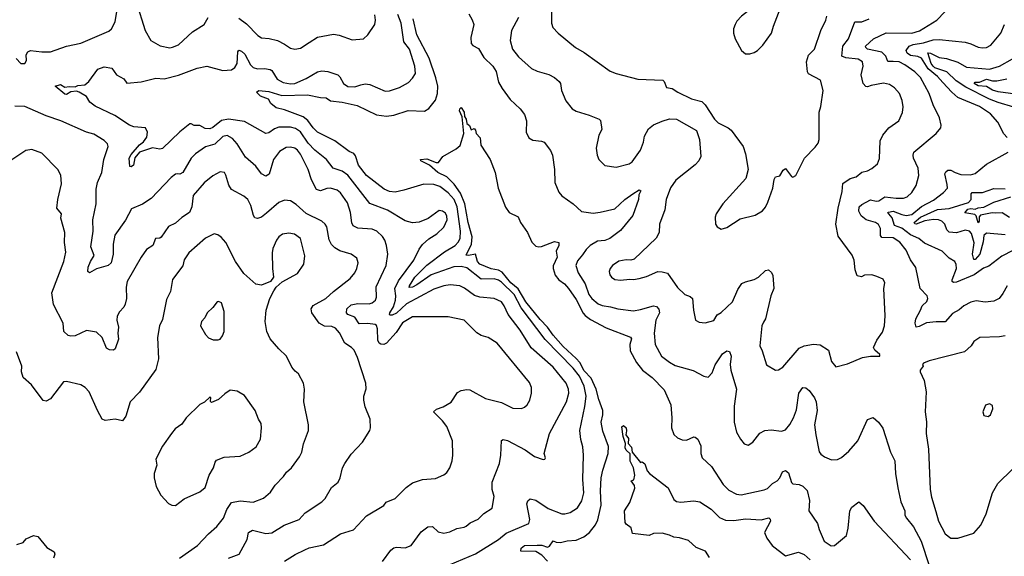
# Model space of a CAD drawing. Extents: x 1245515 to 1420776, y 606314 to 671314.
# Tile 110 of 256: x 1294880 to 1301738, y 651829 to 655570. Entities that reach past the tile are written whole.
import ezdxf

# ---------------------------------------------------------------- set-up
doc = ezdxf.new("R2010")
doc.units = 0

msp = doc.modelspace()

# ---------------------------------------------------------------- linework, layer by layer
at = {"layer": '0CON10XD'}
for points in [[(1294855, 655300), (1294887.5, 655265), (1294915, 655264), (1294926, 655285), (1294923.8, 655325), (1294936.2, 655345), (1294954.3, 655355.7), (1295035, 655345.6), (1295095, 655346.5), (1295205, 655385.5), (1295305, 655405.6), (1295499.5, 655490.5), (1295520, 655505), (1295545.6, 655554.4), (1295575, 655742.5)], [(1295690.8, 655695), (1295754, 655494), (1295794.2, 655425), (1295857.4, 655387.4), (1295925, 655374.4), (1295945, 655376.9), (1295986, 655395), (1296084.2, 655485), (1296165, 655536.2), (1296192.3, 655585)], [(1299965, 655332.5), (1299995, 655340), (1300020, 655355), (1300055, 655391.2), (1300117.1, 655475), (1300130, 655525), (1300175.8, 655645), (1300166, 655716), (1300155, 655726.7), (1300085, 655716.7), (1300025, 655673.3), (1299991.7, 655658.3), (1299907, 655593), (1299875, 655560), (1299863, 655537), (1299852.5, 655505), (1299852.5, 655475), (1299862.5, 655435), (1299907.5, 655355), (1299935, 655332.5), (1299965, 655332.5)], [(1297407.6, 651792.4), (1297465, 651871.2), (1297485, 651888), (1297505, 651892.5), (1297565, 651888.1), (1297605.4, 651904.6), (1297675, 651998.6), (1297723.3, 652035), (1297755, 652036.2), (1297795, 651998.8), (1297835, 651990), (1297875, 652000.6), (1297925, 652023.8), (1297975, 652031.1), (1297990.5, 652039.5), (1298018, 652062), (1298072.9, 652087.1), (1298111.7, 652128.3), (1298171.2, 652165), (1298184.3, 652245), (1298171.4, 652295), (1298170.8, 652345), (1298221.4, 652475), (1298231.4, 652535), (1298235, 652635.8), (1298247.6, 652642.4), (1298277.1, 652637.1), (1298400.9, 652570.9), (1298465, 652524.2), (1298525, 652503.3), (1298537.5, 652505), (1298542.5, 652515), (1298533.3, 652545), (1298569.2, 652685), (1298687.3, 652905), (1298705.4, 652965), (1298702.3, 652995), (1298685.2, 653035.2), (1298595, 653146.2), (1298442.9, 653282.9), (1298365, 653405.5), (1298282.1, 653515), (1298254.4, 653575), (1298235, 653601.9), (1298185, 653626.7), (1298085, 653636.2), (1298048, 653648), (1297978.7, 653698.7), (1297945, 653714.5), (1297878, 653722), (1297835, 653714.5), (1297765, 653690.9), (1297575, 653589.4), (1297505, 653523.9), (1297475, 653510.4), (1297460.7, 653510.7), (1297456, 653515), (1297458.9, 653525), (1297482.8, 653567.2), (1297496.7, 653615), (1297499.2, 653645), (1297491.6, 653695), (1297518, 653748), (1297625, 653893.3), (1297661.2, 653968.8), (1297685, 654002.9), (1297728.6, 654041.4), (1297785, 654077.5), (1297835, 654122.5), (1297857.7, 654175), (1297855, 654200), (1297845, 654220), (1297825, 654235.8), (1297801.7, 654238.3), (1297725, 654184), (1297663, 654157), (1297615, 654154.4), (1297565, 654167.8), (1297441.7, 654241.7), (1297318.7, 654288.7), (1297165, 654485.4), (1297125, 654513.2), (1297062.5, 654535), (1297015.6, 654595), (1296935, 654660.4), (1296888.8, 654708.8), (1296835, 654787.1), (1296800.6, 654810.6), (1296765, 654819.1), (1296685, 654819.2), (1296655, 654809.6), (1296615, 654780.6), (1296595, 654776.7), (1296445, 654860.4), (1296335, 654876.9), (1296285, 654866.5), (1296225, 654817.2), (1296205, 654808.6), (1296171.5, 654811.5), (1296135, 654832), (1296095, 654832), (1296075, 654843.8), (1296065, 654842.5), (1295995, 654788.1), (1295875, 654671.2), (1295855, 654666.7), (1295805, 654675.6), (1295714.7, 654645.3), (1295682.8, 654607.2), (1295671.8, 654555), (1295655, 654544.4), (1295646.4, 654546.4), (1295641.6, 654605), (1295655, 654629.2), (1295713.2, 654696.8), (1295742.2, 654717.8), (1295765, 654750), (1295770, 654785), (1295755.4, 654815.4), (1295675, 654822.5), (1295644.4, 654835), (1295542.7, 654902.7), (1295405, 654965.8), (1295368.6, 654995), (1295345, 655033.8), (1295293.3, 655065), (1295275, 655070.6), (1295235, 655066.4), (1295205, 655048.9), (1295195, 655051.1), (1295126.2, 655105), (1295165, 655118.8), (1295195, 655098.1), (1295225, 655104.6), (1295265, 655101.8), (1295285, 655111.8), (1295333.8, 655115), (1295361.3, 655138.7), (1295424, 655225), (1295468.3, 655241.7), (1295520.5, 655230.5), (1295553.3, 655185), (1295605, 655156.2), (1295626.9, 655126.9), (1295725, 655135.6), (1295828.9, 655161.1), (1295885, 655158), (1295985, 655182.7), (1296115, 655231.1), (1296183.8, 655246.2), (1296295, 655216.3), (1296355, 655220), (1296378.2, 655235), (1296393.3, 655265), (1296398.1, 655345), (1296405, 655358), (1296425, 655350), (1296448.5, 655328.5), (1296488.2, 655255), (1296505, 655237.3), (1296535, 655227.5), (1296585, 655230), (1296625, 655222.5), (1296635.4, 655215), (1296673.8, 655155), (1296715, 655131.8), (1296765, 655122.6), (1296795, 655124.7), (1296875, 655159.2), (1296955, 655206.5), (1296985, 655212.7), (1297025, 655207.3), (1297095.3, 655185.3), (1297110.2, 655170.2), (1297135, 655124.3), (1297165, 655103.5), (1297215, 655100.4), (1297256, 655115), (1297285, 655122.2), (1297318.5, 655118.5), (1297425, 655071.9), (1297455, 655074.3), (1297525, 655096.7), (1297587.6, 655132.4), (1297615, 655162.5), (1297635.5, 655195), (1297633.1, 655245), (1297595.3, 655365), (1297555.4, 655415), (1297536.8, 655545), (1297514.1, 655605)], [(1296405, 655580), (1296459.8, 655539.8), (1296538.3, 655458.3), (1296562.8, 655442.8), (1296618.3, 655438.3), (1296675, 655423.3), (1296725, 655399.2), (1296765, 655370.8), (1296795, 655364), (1296835, 655371.2), (1296895, 655409.4), (1296955, 655447.3), (1297065, 655467.8), (1297105, 655461.4), (1297195, 655428.8), (1297273.9, 655436.1), (1297305, 655463.8), (1297354.4, 655535), (1297358.2, 655565), (1297353.1, 655603.1)], [(1298009.2, 655609.3), (1298032, 655568), (1298042.5, 655535), (1298021.5, 655445), (1298023.3, 655403.3), (1298035, 655389.2), (1298075, 655368), (1298113.1, 655305), (1298176.4, 655246.4), (1298197.6, 655207.6), (1298215.5, 655135), (1298239.8, 655089.8), (1298295, 655012), (1298365, 654948), (1298395, 654908), (1298410.5, 654865), (1298407.1, 654785), (1298425, 654746.2), (1298455, 654730.6), (1298513.5, 654723.5), (1298533.8, 654715), (1298577.4, 654657.4), (1298590.6, 654625), (1298605.7, 654525.7), (1298607.5, 654435), (1298635, 654366.7), (1298655, 654341.2), (1298735, 654286), (1298793.5, 654233.5), (1298875, 654221.1), (1298922.4, 654227.6), (1299025, 654251.5), (1299095, 654315.7), (1299150, 654355), (1299195, 654382.5), (1299207, 654377), (1299192.3, 654347.7), (1299188.9, 654315), (1299149.6, 654205), (1299065, 654100), (1298989.2, 654045), (1298955, 654029.3), (1298905, 654024.7), (1298852.5, 653995), (1298825, 653968.5), (1298800.6, 653929.4), (1298765, 653889.4), (1298752.5, 653855), (1298770, 653805), (1298819.3, 653729.3), (1298844.1, 653654.1), (1298865, 653626.4), (1298908.6, 653588.6), (1298936.6, 653576.6), (1298995, 653568.5), (1299045, 653553.8), (1299155, 653540), (1299205, 653549.1), (1299295, 653575.6), (1299315, 653569.2), (1299332.6, 653552.6), (1299336.4, 653525), (1299311.5, 653475), (1299299.5, 653385), (1299306.7, 653305), (1299349.4, 653225), (1299405, 653182.1), (1299445, 653159.6), (1299570, 653125), (1299645, 653084.2), (1299675, 653078), (1299703.1, 653106.9), (1299725, 653162.9), (1299775, 653240.8), (1299805, 653261.2), (1299825, 653257.5), (1299835.8, 653225), (1299829.5, 653165), (1299833.6, 653126.4), (1299871.8, 652995), (1299855.4, 652875), (1299855.8, 652765), (1299872, 652695), (1299901.2, 652645), (1299925, 652614), (1299955, 652602.5), (1299986.2, 652625), (1300035, 652687.5), (1300070, 652705), (1300115, 652711.2), (1300185, 652700.8), (1300215, 652711.4), (1300245, 652746.9), (1300269.4, 652795), (1300290, 652850), (1300306.2, 652965), (1300335, 653006.7), (1300355, 653003.3), (1300378.8, 652985), (1300415, 652933.8), (1300427.8, 652905), (1300433.6, 652845), (1300415.6, 652745), (1300424.5, 652675), (1300448.3, 652558.3), (1300460, 652540), (1300485, 652522.5), (1300535, 652502), (1300575, 652504), (1300605, 652518), (1300655, 652562), (1300717.2, 652632.8), (1300785, 652782.5), (1300825, 652797.5), (1300861.2, 652765), (1300891.7, 652721.7), (1300944.5, 652554.5), (1300975.7, 652495), (1300979.4, 652405), (1300995.5, 652305.5), (1301018.3, 652208.3), (1301044.4, 652145), (1301045.7, 652115), (1301055.6, 652095), (1301106.5, 652035), (1301158.8, 651935), (1301215.4, 651765)], [(1298583.8, 655655), (1298583.3, 655545), (1298593.8, 655515), (1298631.2, 655475), (1298750, 655375), (1298810.4, 655340.4), (1298991.5, 655211.5), (1299035, 655194.3), (1299185, 655154.3), (1299358.8, 655148.8), (1299369.7, 655139.7), (1299385, 655097.5), (1299425, 655090), (1299463.5, 655063.5), (1299558.9, 655018.9), (1299630.2, 655000.2), (1299654.3, 654975), (1299718.6, 654875), (1299745, 654851.4), (1299813.8, 654815), (1299835, 654798.8), (1299918, 654685), (1299936.2, 654635), (1299953.8, 654525), (1299937.3, 654462.7), (1299776.7, 654285), (1299730, 654215), (1299723.6, 654193.6), (1299726.7, 654145), (1299737.5, 654125), (1299765, 654110), (1299805, 654120), (1299898, 654182), (1300002.3, 654207.7), (1300052.7, 654237.3), (1300075, 654263.3), (1300091.7, 654298.3), (1300125.7, 654394.3), (1300134.2, 654455), (1300145, 654473.3), (1300175, 654480), (1300198.6, 654521.4), (1300215, 654533.3), (1300255, 654477.5), (1300265, 654472.5), (1300285, 654483.3), (1300345.9, 654604.1), (1300419.5, 654680.5), (1300440.3, 654709.7), (1300449.4, 654735), (1300449.2, 654925), (1300460.8, 654965), (1300476, 655075), (1300457.7, 655147.7), (1300375, 655192.9), (1300366.5, 655205), (1300359.6, 655275), (1300375, 655322.5), (1300415.8, 655365), (1300459.4, 655495), (1300495, 655566.7), (1300501.1, 655595)], [(1301757.5, 653715), (1301728.7, 653661.3), (1301702.5, 653625), (1301665, 653606.4), (1301605, 653600), (1301541.4, 653608.6), (1301505, 653600), (1301455, 653574.2), (1301423.1, 653546.9), (1301378.2, 653521.8), (1301325, 653462.9), (1301264.4, 653464.4), (1301195, 653457.5), (1301145, 653430.5), (1301125, 653427.3), (1301116, 653455), (1301120.6, 653485), (1301155.3, 653545), (1301165.4, 653574.6), (1301198.8, 653605), (1301206, 653625), (1301200, 653645), (1301153.1, 653695), (1301121.7, 653841.7), (1301084.5, 653895), (1301055, 653962), (1301009.3, 654019.3), (1300965, 654049.1), (1300885, 654051.1), (1300874.8, 654065), (1300874.6, 654115), (1300862.5, 654142.5), (1300841.2, 654155), (1300775, 654174.7), (1300741.7, 654201.7), (1300724.3, 654235), (1300727.3, 654265), (1300745, 654280.8), (1300805, 654314), (1300845, 654304.7), (1300865, 654307.5), (1300905.3, 654334.7), (1300985, 654324.5), (1301035, 654325.8), (1301061.2, 654335), (1301095, 654364.3), (1301125, 654413.8), (1301142.8, 654482.8), (1301137.9, 654535), (1301106.5, 654605), (1301103.5, 654625), (1301108.9, 654645), (1301264, 654775), (1301296, 654815), (1301297.5, 654835), (1301285.6, 654885), (1301242.9, 654975), (1301214.3, 655055), (1301155, 655165.6), (1301115.8, 655205.7), (1301045.6, 655255), (1301004.8, 655274.8), (1300965, 655277.5), (1300927.8, 655277.8), (1300913.1, 655315), (1300885, 655342.2), (1300785.8, 655365), (1300772.7, 655375), (1300772.2, 655385), (1300826, 655435), (1300915, 655477.3), (1301095, 655475.3), (1301148.3, 655491.7), (1301268.1, 655565), (1301324.2, 655625)], [(1297878.3, 651771.7), (1298055, 651845.4), (1298215, 651945.5), (1298269.2, 651990.8), (1298425, 652058.6), (1298432.9, 652085), (1298413.1, 652195), (1298418, 652215), (1298435, 652228.8), (1298475, 652219.2), (1298561.7, 652161.7), (1298655, 652125.5), (1298676.1, 652123.9), (1298715, 652133.5), (1298764, 652166), (1298794.5, 652215), (1298808.3, 652271.7), (1298803.2, 652365), (1298806.9, 652535), (1298801.9, 652591.9), (1298787.8, 652642.2), (1298781.2, 652705), (1298817, 652873), (1298825.8, 652944.2), (1298812, 653015), (1298779.4, 653085), (1298735, 653139.4), (1298539.4, 653339.4), (1298371.9, 653561.9), (1298323.7, 653655), (1298235, 653740.7), (1298215, 653754.3), (1298183.6, 653763.6), (1298095, 653761.8), (1297995, 653839), (1297955, 653849.2), (1297902.6, 653847.4), (1297745, 653791.1), (1297645, 653721.3), (1297615, 653705.4), (1297593.1, 653703.1), (1297594.7, 653715), (1297632.1, 653775), (1297715, 653859.3), (1297838.4, 653951.6), (1297912.7, 653995), (1297935, 654018.9), (1297946.7, 654045), (1297950.4, 654095), (1297927.9, 654265), (1297905, 654315.3), (1297865, 654363.4), (1297805, 654405.9), (1297765, 654420.6), (1297695, 654422.4), (1297555, 654380), (1297495, 654368), (1297455, 654372.2), (1297418.1, 654388.1), (1297295, 654483.1), (1297239.6, 654555), (1297219.6, 654619.6), (1297207.6, 654637.6), (1297175, 654649.6), (1297075, 654725.3), (1296955, 654786.2), (1296925, 654814.6), (1296887.2, 654867.2), (1296855, 654892.4), (1296725, 654940.5), (1296666, 654955), (1296629.2, 654985), (1296613.3, 655015), (1296556.7, 655036.7), (1296530, 655065), (1296545, 655075.6), (1296615, 655070), (1296705, 655040.6), (1296885, 655046.4), (1296975, 655026.5), (1297014.6, 655024.6), (1297044.3, 655004.3), (1297125, 654995.3), (1297231.4, 654971.4), (1297365, 654907.1), (1297435, 654896.2), (1297485, 654904.6), (1297585, 654935.4), (1297699.1, 654930.9), (1297730, 654950), (1297775, 655008.8), (1297789.6, 655055), (1297791.8, 655105), (1297778.1, 655165), (1297730.7, 655300.7), (1297646.5, 655465), (1297619.7, 655575)], [(1298353.3, 655585), (1298304.3, 655495), (1298296.2, 655425), (1298312.9, 655365), (1298355, 655310.8), (1298445, 655230), (1298485, 655210), (1298565, 655188.1), (1298606, 655166), (1298638.3, 655138.3), (1298646.9, 655125), (1298653.3, 655075), (1298684.5, 655004.5), (1298728.1, 654948.1), (1298755, 654930.8), (1298846.7, 654905), (1298915, 654876.7), (1298926.1, 654866.1), (1298933.8, 654805), (1298914.3, 654765), (1298896.2, 654675), (1298902.9, 654625), (1298914.3, 654595), (1298955, 654554.2), (1299035, 654540.8), (1299125, 654565.8), (1299145, 654578.6), (1299205, 654660), (1299225.2, 654714.8), (1299232.4, 654757.6), (1299260.6, 654809.4), (1299295, 654836.1), (1299355, 654863.2), (1299405, 654878.7), (1299455, 654875.5), (1299595, 654796.7), (1299615.5, 654735), (1299623.5, 654615), (1299609.4, 654585), (1299585, 654557.1), (1299449.1, 654450.9), (1299412.6, 654397.4), (1299383.2, 654316.8), (1299373.1, 654245), (1299335.7, 654145), (1299332.9, 654085), (1299313.4, 654046.6), (1299158.8, 653901.2), (1299136.1, 653893.9), (1299105, 653895.7), (1299053, 653887), (1299009.2, 653855), (1298992.5, 653835), (1298985.7, 653815), (1298991.3, 653791.3), (1299001.2, 653775), (1299025, 653757.5), (1299064.1, 653754.1), (1299129.3, 653760.7), (1299155, 653757.5), (1299195, 653764.5), (1299245, 653778.2), (1299325, 653813.3), (1299355, 653812.5), (1299391.7, 653801.7), (1299461.7, 653701.7), (1299512.5, 653655), (1299550.3, 653640.3), (1299566, 653625), (1299572.5, 653545), (1299586.7, 653475), (1299611.7, 653461.7), (1299655, 653455.8), (1299715, 653473.3), (1299738.3, 653511.7), (1299765, 653528), (1299845, 653603.8), (1299880.9, 653689.1), (1299910.5, 653729.5), (1299935, 653743.3), (1299995, 653758.9), (1300026.1, 653773.9), (1300075, 653820.8), (1300095, 653826), (1300116.7, 653806.7), (1300125.7, 653785.7), (1300132.5, 653695), (1300112.5, 653645), (1300075.4, 653485), (1300059.9, 653460.1), (1300049.1, 653435), (1300035.8, 653295), (1300052.1, 653262.1), (1300082.7, 653162.7), (1300145, 653126.7), (1300165, 653128.8), (1300195, 653148), (1300309.4, 653280.6), (1300345, 653296.1), (1300408.7, 653308.7), (1300455, 653303.3), (1300512.5, 653265), (1300535, 653187.5), (1300565, 653150), (1300645, 653170), (1300750, 653215), (1300805, 653224), (1300870, 653225), (1300870, 653235), (1300836.1, 653266.1), (1300827.5, 653285), (1300850, 653335), (1300889.5, 653390.5), (1300903.3, 653435), (1300909.2, 653505), (1300899.2, 653695), (1300906.2, 653735), (1300895, 653760), (1300849.2, 653779.2)], [(1300849.2, 653779.2), (1300815, 653791.4), (1300765, 653788.8), (1300743.6, 653776.4), (1300712.5, 653785), (1300698.8, 653825), (1300692.1, 653892.1), (1300679.1, 653929.1), (1300580.5, 654060.5), (1300564.4, 654145), (1300580.8, 654255), (1300608.1, 654371.9), (1300612.7, 654427.3), (1300665, 654463.3), (1300706.7, 654475), (1300745, 654506.2), (1300785, 654516.7), (1300815, 654532), (1300853.8, 654565), (1300868.8, 654601.2), (1300874.3, 654725), (1300890.8, 654765), (1300933.8, 654815), (1301003.8, 654865), (1301028.3, 654921.7), (1301032.7, 654962.7), (1301025.8, 655005), (1301007.5, 655055), (1300974, 655095), (1300937.6, 655117.6), (1300897.4, 655127.4), (1300810, 655110), (1300785, 655100.8), (1300773, 655103), (1300754.3, 655124.3), (1300741.5, 655185), (1300755.7, 655245), (1300750, 655275), (1300720, 655295), (1300635, 655303.9), (1300606, 655315), (1300612.8, 655385), (1300652, 655435), (1300696.4, 655553.6), (1300745.9, 655554.1), (1300795.8, 655575)], [(1301757.3, 654747.3), (1301735, 654774), (1301693.8, 654855), (1301642.6, 654912.6), (1301565, 654964.7), (1301415, 655028.2), (1301373.2, 655063.2), (1301310.8, 655130.8), (1301273.8, 655173.8), (1301207.2, 655227.2), (1301161.2, 655301.2), (1301135, 655313.7), (1301085, 655319.7), (1301060.4, 655335), (1301054.5, 655355), (1301074.4, 655385), (1301102.9, 655397.1), (1301175, 655407.8), (1301241.8, 655428.2), (1301285, 655431.8), (1301465, 655412.5), (1301505, 655402.2), (1301555, 655377.5), (1301585, 655372.5), (1301615, 655375.6), (1301645, 655390.8), (1301714, 655476), (1301740, 655535)], [(1301805, 654959.7), (1301695, 654992), (1301635, 655016.2), (1301469.6, 655099.6), (1301402.1, 655142.1), (1301337.1, 655205), (1301255, 655234.9), (1301242.3, 655245), (1301229.5, 655265), (1301205, 655337.3), (1301225, 655336.7), (1301285, 655305.4), (1301335, 655299.7), (1301414.3, 655274.3), (1301475, 655237.8), (1301635.3, 655224.7), (1301705, 655245.4), (1301795, 655295.5)], [(1301815, 655050.2), (1301696.3, 655066.3), (1301655, 655079.2), (1301615, 655103.4), (1301555, 655109.1), (1301528.9, 655125), (1301535, 655132.9), (1301566.2, 655133.8), (1301615, 655155.4), (1301655, 655143.4), (1301685, 655144.1), (1301755, 655157.1)], [(1297115, 654363.6), (1297090.7, 654380.7), (1297045, 654393.9), (1297017.9, 654392.1), (1296975, 654375.5), (1296946.7, 654386.7), (1296912.3, 654452.3), (1296889.2, 654525), (1296835, 654632.2), (1296815, 654660.4), (1296795, 654674.6), (1296765, 654681.8), (1296735, 654677.5), (1296689.1, 654650.9), (1296648.5, 654595), (1296617.4, 654492.6), (1296595, 654478.6), (1296565, 654494.3), (1296525, 654548.1), (1296452.2, 654612.2), (1296393.3, 654705), (1296361.1, 654741.1), (1296325, 654761.1), (1296295, 654755.4), (1296237.8, 654702.2), (1296175, 654682.2), (1296105, 654634.3), (1296075, 654603.1), (1296015, 654504.3), (1295995, 654492), (1295975.9, 654494.1), (1295965, 654492.5), (1295935, 654468.6), (1295795, 654323.1), (1295736.1, 654283.9), (1295658.6, 654251.4), (1295617.3, 654172.7), (1295542.3, 654067.7), (1295531.8, 654005), (1295530.9, 653935), (1295517.5, 653875), (1295495, 653855.6), (1295415, 653832.9), (1295365, 653805.6), (1295354.5, 653815), (1295357.1, 653845), (1295372, 653885), (1295398.8, 653925), (1295374.6, 653985), (1295390.7, 654095), (1295388.7, 654175), (1295412.9, 654285), (1295411.9, 654388.1), (1295421.8, 654435), (1295450.9, 654505), (1295465.7, 654594.3), (1295496.2, 654685), (1295491.2, 654705), (1295466.9, 654726.9), (1295395, 654771.8), (1295344.6, 654784.6), (1295166.7, 654865), (1295065, 654899.1), (1294915, 654963.2), (1294845, 654965.6)], [(1298555.3, 651795), (1298516.9, 651836.9), (1298475, 651862), (1298370, 651865), (1298371.6, 651885), (1298395, 651903.4), (1298485, 651906.8), (1298515.9, 651905.9), (1298555, 651892.5), (1298569.7, 651900.3), (1298595, 651936), (1298617, 651927), (1298646.2, 651926.2), (1298692.4, 651937.6), (1298755, 651942), (1298809.4, 651965), (1298849.1, 651995), (1298891, 652049), (1298906.5, 652083.5), (1298923.8, 652155), (1298928.9, 652185), (1298924.7, 652285), (1298930.3, 652375), (1298940.4, 652429.6), (1298978.2, 652545), (1298982.1, 652595), (1298940.9, 652700.9), (1298928.9, 652765), (1298941.3, 652815), (1298941.3, 652845), (1298912.7, 652922.7), (1298895.2, 652995), (1298859.6, 653069.6), (1298811.9, 653121.9), (1298780.3, 653180.3), (1298756.6, 653206.6), (1298665, 653290.4), (1298595, 653370.2), (1298557.2, 653427.2), (1298505, 653480.4), (1298405, 653603.6), (1298352.8, 653692.8), (1298299.6, 653735), (1298240.6, 653810.6), (1298215, 653823.8), (1298162.7, 653832.7), (1298085, 653865.5), (1298068.5, 653885), (1298054.4, 653934.4), (1298004.7, 653924.7), (1297988.8, 653928.8), (1298025.9, 654005), (1298030.3, 654055), (1298002.5, 654155), (1297979.8, 654285), (1297951.1, 654361.1), (1297905, 654422.9), (1297853.8, 654473.8), (1297791.2, 654505), (1297735, 654556.2), (1297674.6, 654584.6), (1297672, 654595), (1297715, 654600.6), (1297780, 654575), (1297795.8, 654574.2), (1297827.5, 654615), (1297920, 654670), (1297946.9, 654693.1), (1297973.6, 654776.4), (1297962.8, 654892.8), (1297942.7, 654935), (1297945, 654948), (1297955, 654956.2), (1297975.6, 654925), (1297978, 654895), (1297989.4, 654875), (1297995, 654846.7), (1298011.7, 654831.7), (1298025, 654802.5), (1298045, 654810), (1298055, 654800), (1298060, 654775), (1298087.5, 654745), (1298092.5, 654695), (1298156.7, 654595), (1298192, 654505), (1298212.9, 654395), (1298262.4, 654262.4), (1298288.8, 654225), (1298351.2, 654195), (1298368.8, 654155), (1298417, 654087), (1298447.9, 654017.9), (1298475, 653991.4), (1298495, 653985.6), (1298515, 653988.9), (1298605, 654022.5), (1298635.7, 654015.7), (1298636, 653995), (1298616.9, 653955), (1298623.3, 653915), (1298596.6, 653853.4), (1298596.3, 653835), (1298609.8, 653789.7), (1298635.7, 653755.7), (1298675, 653727.3), (1298703.5, 653695), (1298755, 653618.2), (1298803.6, 653523.6), (1298817.4, 653507.4), (1298855, 653480.3), (1298965, 653421.1), (1299135.3, 653355.3), (1299140.5, 653345), (1299129.2, 653305), (1299132, 653262), (1299175, 653180), (1299217.2, 653127.2), (1299285.2, 653075.2), (1299368.7, 652988.7), (1299415.5, 652885), (1299423.1, 652795), (1299420.5, 652725), (1299435, 652677.5), (1299460.8, 652655), (1299495, 652640.9), (1299525, 652639.5), (1299575, 652661.2), (1299585, 652660), (1299602.5, 652645), (1299625, 652600), (1299623.8, 652545), (1299633.8, 652515), (1299699.2, 652455), (1299778.8, 652328.8), (1299820, 652290), (1299871.5, 652261.5), (1299905, 652257.3), (1300065, 652291.4), (1300088.7, 652301.3), (1300124, 652336), (1300155, 652355.6), (1300173.3, 652376.7), (1300192.6, 652417.4), (1300215, 652427.5), (1300235, 652410), (1300255, 652342.5), (1300265, 652334.5), (1300309.6, 652329.6), (1300335, 652318.1), (1300365, 652288), (1300382.1, 652217.9), (1300376.2, 652145), (1300437.7, 652057.7), (1300448.8, 652015), (1300483.3, 651935), (1300531.2, 651901.2), (1300555.8, 651904.2), (1300638, 651975), (1300650.8, 652025), (1300661.2, 652145), (1300675, 652172.5), (1300725, 652207.5), (1300755, 652183.3), (1300830.8, 652075), (1301083.7, 651803.7)], [(1296334.4, 651815), (1296408.1, 651845), (1296463.6, 651946.4), (1296474.3, 651995), (1296502.3, 652012.3), (1296595, 651988.9), (1296636.6, 651993.4), (1296722.9, 652047.1), (1296826.7, 652085), (1296867.7, 652132.3), (1296985, 652208), (1297008, 652232), (1297050.7, 652309.3), (1297097.5, 652345), (1297111.4, 652375), (1297128.6, 652445), (1297145, 652476.7), (1297189.5, 652540.5), (1297268, 652625), (1297318.8, 652705), (1297324, 652725), (1297321.2, 652785), (1297285, 652870), (1297276.4, 652916.4), (1297276.7, 652945), (1297293, 652997), (1297290, 653035), (1297232.5, 653215), (1297209.4, 653265), (1297192, 653285), (1297145, 653315.6), (1297106.7, 653386.7), (1297079.2, 653419.2), (1297055, 653429.7), (1297002.2, 653432.2), (1296964.5, 653455), (1296915.4, 653525), (1296910.4, 653555), (1296925, 653577.3), (1297011.4, 653625), (1297065, 653675.6), (1297180.6, 653765), (1297215, 653805.8), (1297228.5, 653835), (1297237.8, 653875), (1297227, 653907), (1297188.8, 653935), (1297108.6, 653958.6), (1297075, 653978.6), (1297052.4, 654002.4), (1297035.6, 654035), (1297019.2, 654125), (1297008, 654145), (1296985, 654165.7), (1296875, 654218.5), (1296805, 654282), (1296765.7, 654305.7), (1296725, 654311.4), (1296685, 654295.7), (1296598.7, 654221.3), (1296565, 654191.9), (1296535, 654182.5), (1296518.1, 654188.1), (1296508.1, 654205), (1296488.8, 654275), (1296468.9, 654315), (1296440.2, 654340.2), (1296355, 654385.7), (1296337.5, 654415), (1296316.4, 654486.4), (1296305.3, 654505.3), (1296275, 654508.5), (1296225, 654480.6), (1296165, 654431.9), (1296086.9, 654345), (1296077.8, 654265), (1296061.4, 654225), (1296008.7, 654191.3), (1295965, 654150), (1295915, 654128), (1295865, 654054), (1295855, 654046), (1295825, 654043.8), (1295806, 653995), (1295763, 653967), (1295725, 653913.3), (1295627.8, 653745), (1295621.1, 653705), (1295623.1, 653625), (1295613.3, 653586.7), (1295604, 653565), (1295575.9, 653534.1), (1295557.7, 653502.3), (1295557.1, 653475), (1295568.5, 653425), (1295562.9, 653385), (1295567.7, 653342.3), (1295543.8, 653276.2), (1295533.3, 653266.7), (1295505, 653268), (1295485, 653280.8), (1295454.5, 653355), (1295415, 653391.5), (1295345, 653403.5), (1295265, 653366.7), (1295235, 653362.5), (1295217.7, 653367.7), (1295186.2, 653395), (1295182.9, 653455), (1295115.7, 653585), (1295102.5, 653665), (1295186.4, 653885), (1295200.3, 653949.7), (1295192.7, 654017.3), (1295194.3, 654085), (1295166, 654185), (1295170, 654215), (1295138.6, 654255), (1295144.4, 654315.6), (1295171.4, 654425), (1295166.4, 654486.4), (1295144.2, 654525), (1295035, 654638.8), (1294965, 654663.8), (1294922.3, 654657.7), (1294825, 654591.4)], [(1301875, 654001.2), (1301721.2, 653921.2), (1301629.5, 653850.5), (1301592, 653838), (1301528.5, 653791.5), (1301405, 653739.3), (1301385, 653736.4), (1301374.6, 653744.6), (1301374, 653756), (1301404.4, 653835), (1301403, 653863), (1301394.2, 653884.2), (1301355, 653907.5), (1301305.2, 653955.2), (1301181.7, 654011.7), (1301142.1, 654045), (1301085, 654070.8), (1301025, 654116.1), (1300973.4, 654135), (1300957.7, 654187.7), (1300933.9, 654215), (1300927.8, 654225), (1300931.2, 654228.8), (1300965, 654234.1), (1301025, 654210.8), (1301055, 654205.5), (1301095, 654212.6), (1301162.3, 654267.7), (1301245, 654311.2), (1301314.3, 654365), (1301341.9, 654395), (1301340.8, 654420.8), (1301324.6, 654495), (1301330.5, 654509.5), (1301345, 654519.6), (1301365, 654521.2), (1301395, 654503.3), (1301435, 654491.2), (1301502.8, 654487.2), (1301535, 654496.9), (1301615, 654561.9), (1301765, 654646.2)], [(1296725, 651794.6), (1296798.3, 651841.7), (1296865.5, 651874.5), (1296895, 651887.6), (1296995, 651907.9), (1297113.8, 651985), (1297205, 652013.8), (1297295, 652112), (1297416.1, 652183.9), (1297433, 652207), (1297495, 652231.2), (1297571.1, 652308.9), (1297615, 652341.4), (1297685, 652363.5), (1297775, 652372), (1297835, 652396.7), (1297855, 652413.3), (1297875.5, 652444.5), (1297892.2, 652495), (1297897.8, 652535), (1297894.3, 652635), (1297854.5, 652734.5), (1297825, 652773.8), (1297762.5, 652835), (1297782.5, 652855), (1297829.1, 652870.9), (1297885, 652904), (1297928.9, 652971.1), (1297955, 652984.3), (1297995, 652992.5), (1298015, 652990), (1298125, 652929.2), (1298235, 652900), (1298315, 652861.2), (1298375, 652860), (1298395, 652868), (1298414, 652885), (1298433.2, 652916.8), (1298445.6, 652965), (1298444.3, 653005), (1298431.3, 653041.3), (1298205.8, 653315), (1298143.3, 653355), (1298095, 653367.5), (1298065, 653385.8), (1297975, 653476), (1297865, 653498.1), (1297615, 653497.3), (1297545, 653456.2), (1297501.2, 653388.8), (1297435, 653314.4), (1297415, 653304.5), (1297395, 653307.5), (1297384.4, 653315), (1297375.3, 653335.3), (1297372.8, 653415), (1297365, 653438.5), (1297355, 653445.8), (1297305, 653452), (1297245, 653450.4), (1297214.5, 653495), (1297166, 653515), (1297157.1, 653525), (1297158.9, 653555), (1297189.3, 653580.7), (1297235, 653590.3), (1297315, 653588.2), (1297335.8, 653595), (1297358.6, 653615), (1297365.7, 653635), (1297363.8, 653706.2), (1297432.5, 653855), (1297444.4, 653935), (1297435.6, 653995), (1297422.4, 654032.4), (1297407.1, 654057.1), (1297367.1, 654095), (1297335, 654109.1), (1297235, 654116.4), (1297203.4, 654133.4), (1297193.6, 654153.6), (1297183.2, 654225), (1297162, 654292), (1297115, 654363.6)], [(1301591.5, 654021.5), (1301566.6, 653935), (1301535, 653898.8), (1301525, 653898.5), (1301517.1, 653935), (1301527.8, 654015), (1301508.6, 654078.6), (1301495, 654095.4), (1301465, 654101.8), (1301405, 654083.8), (1301355, 654087.5), (1301338, 654105), (1301324.3, 654145), (1301303.1, 654165), (1301280, 654175), (1301245, 654177.4), (1301185, 654167.7), (1301125, 654143.5), (1301115.4, 654145.4), (1301111.2, 654155), (1301155, 654193.8), (1301272.5, 654247.5), (1301355, 654252.7), (1301487.9, 654295), (1301507.3, 654315), (1301506.9, 654355), (1301514.6, 654365.4), (1301585, 654364.7), (1301665, 654392.2), (1301745, 654391)], [(1301775, 654190), (1301723.4, 654223.4), (1301678.6, 654221.4), (1301654.2, 654224.2), (1301572.4, 654207.6), (1301562, 654195), (1301562.8, 654165), (1301555, 654153.5), (1301541.5, 654201.5), (1301532.4, 654212.4), (1301462.5, 654222.5), (1301485, 654249.7), (1301505, 654253.9), (1301535, 654249.6), (1301555, 654258.1), (1301595, 654261.7), (1301665, 654296.9), (1301784.6, 654335)], [(1295993.1, 651816.9), (1296118, 651905), (1296195, 651986.2), (1296253.3, 652036.7), (1296299.4, 652095), (1296323.5, 652155), (1296355.3, 652204.7), (1296415, 652216.2), (1296505, 652206.7), (1296578, 652235), (1296626.9, 652275), (1296660, 652325), (1296717.5, 652385), (1296738, 652415), (1296773.7, 652446.3), (1296828.2, 652521.8), (1296845.6, 652555), (1296857.6, 652612.4), (1296891.4, 652705), (1296892, 652745), (1296859.2, 652905), (1296864.2, 652995), (1296856, 653035), (1296822, 653102), (1296798.3, 653118.3), (1296775, 653147.5), (1296738, 653225), (1296684, 653275), (1296624.3, 653345), (1296601.9, 653395), (1296590.6, 653465), (1296597.5, 653545), (1296622, 653625), (1296649.5, 653680.5), (1296666.1, 653703.9), (1296708.8, 653741.2), (1296815, 653801.2), (1296859.4, 653865), (1296865.6, 653924.4), (1296835.8, 654045), (1296793.3, 654075), (1296755, 654081.9), (1296711.2, 654075), (1296685, 654055.8), (1296667.6, 654032.4), (1296643.3, 653975), (1296637.8, 653945), (1296640, 653835), (1296647.5, 653775), (1296626.1, 653743.9), (1296565, 653718.8), (1296525, 653726.2), (1296441.2, 653801.2), (1296384, 653884), (1296315, 654016.2), (1296283.4, 654053.4), (1296259.1, 654069.1), (1296235, 654075.7), (1296175, 654046.9), (1296058.1, 653945), (1296025.6, 653895), (1296015, 653854), (1295945, 653758), (1295930, 653675), (1295901.5, 653618.5), (1295875, 653480), (1295852.5, 653435), (1295840, 653355), (1295847.3, 653205), (1295827.9, 653132.1), (1295715, 652973.3), (1295650, 652905), (1295619.4, 652805), (1295595, 652774.2), (1295544.5, 652784.5), (1295475, 652775.7), (1295455, 652784.2), (1295420.6, 652845), (1295363.8, 652975), (1295336.7, 653005), (1295305, 653023.8), (1295205, 653048), (1295185, 653046), (1295095, 652926), (1295065, 652911.2), (1295044.2, 652914.2), (1294960.8, 653025), (1294904, 653075), (1294892.9, 653115), (1294894.2, 653154.2), (1294858, 653255)], [(1301745, 654069.2), (1301615, 654081.8), (1301594.8, 654065), (1301591.5, 654021.5)], [(1296263, 653337), (1296275, 653342.5), (1296293.3, 653365), (1296304, 653396), (1296303.8, 653535), (1296286.2, 653595), (1296265, 653606.2), (1296255, 653603.3), (1296225, 653563.3), (1296185, 653526.7), (1296168.3, 653491.7), (1296146.7, 653465), (1296140, 653435), (1296173.8, 653375), (1296195, 653351.2), (1296227, 653337), (1296263, 653337)], [(1301744.5, 653365.5), (1301705, 653357.8), (1301567.5, 653355), (1301525, 653326.2), (1301507.1, 653295), (1301461.2, 653255), (1301215, 653191.2), (1301174.1, 653175.9), (1301167.5, 653165), (1301172.5, 653155), (1301153, 653127), (1301152.5, 653115), (1301178.8, 653055), (1301193.8, 652975), (1301185.8, 652835), (1301196.4, 652766.4), (1301194.4, 652685), (1301208.9, 652575), (1301222.7, 652295), (1301231.7, 652241.7), (1301261.3, 652141.3), (1301280, 652075), (1301326.2, 651985), (1301365, 651956), (1301415, 651954.3)], [(1295965, 652183.8), (1296025, 652230), (1296135, 652278.8), (1296172.1, 652307.9), (1296199.4, 652395), (1296229.4, 652445), (1296240.8, 652485), (1296251.1, 652498.9), (1296305, 652520.5), (1296415, 652526.7), (1296475, 652553.8), (1296527.6, 652592.4), (1296558, 652645), (1296564.3, 652725), (1296561.4, 652755), (1296542, 652785), (1296520.8, 652845), (1296445, 652950), (1296395, 652981.2), (1296345, 652986.7), (1296307.7, 652962.3), (1296265, 652921.2), (1296215, 652900), (1296208.3, 652908.3), (1296210, 652935), (1296205, 652937.5), (1296166.2, 652903.8), (1296135, 652888), (1296040, 652795), (1296008.9, 652751.1), (1295963.6, 652716.4), (1295936, 652685), (1295873.6, 652596.4), (1295828, 652505), (1295834, 652465), (1295816, 652405), (1295816.2, 652375), (1295830, 652315), (1295863.3, 652255), (1295915, 652196.7), (1295940, 652185), (1295965, 652183.8)], [(1301625, 652803.3), (1301642.5, 652815), (1301657, 652857), (1301655, 652880), (1301635, 652892.5), (1301607, 652883), (1301587.5, 652835), (1301595, 652810), (1301625, 652803.3)], [(1299685, 651819.5), (1299657.8, 651865), (1299591.2, 651891.2), (1299538.2, 651938.2), (1299475, 651957.1), (1299435, 651961.4), (1299405, 651975.6), (1299355, 651989.2), (1299295, 651988), (1299265, 651973.8), (1299147.5, 651987.5), (1299138.3, 652028.3), (1299103.6, 652053.6), (1299097.5, 652065), (1299092.5, 652145), (1299130, 652205), (1299163.3, 652305), (1299161.7, 652321.7), (1299140, 652355), (1299158.3, 652361.7), (1299165.5, 652394.5), (1299154.3, 652445), (1299132.1, 652492.1), (1299132.9, 652542.9), (1299105, 652568.1), (1299097.1, 652585), (1299098.8, 652615), (1299083.5, 652665), (1299075, 652730.8), (1299085, 652740), (1299103.8, 652725), (1299107.2, 652702.8), (1299100.8, 652675), (1299121.2, 652651.2), (1299118.8, 652615), (1299140.3, 652590.3), (1299146, 652555), (1299205, 652482.5), (1299215, 652486.7), (1299233, 652473), (1299250, 652425), (1299266.1, 652406.1), (1299395.5, 652305.5), (1299435.7, 652225.7), (1299455, 652210.9), (1299484.8, 652205.2), (1299575, 652215.3), (1299617.6, 652207.6), (1299695, 652156.7), (1299755, 652100), (1299795, 652081.2), (1299855, 652077.6), (1299935, 652090.3), (1300045, 652083.8), (1300096.7, 652096.7), (1300107.1, 652087.1), (1300109.2, 652075), (1300067.5, 651995), (1300083.8, 651955), (1300120, 651905), (1300215, 651832.9), (1300305, 651857.2), (1300345, 651842.3), (1300385.4, 651805)], [(1301415, 651954.3), (1301525, 651991.2), (1301574, 652045), (1301610.8, 652125), (1301655, 652272.5), (1301693.8, 652336.2), (1301795, 652436.7)], [(1294859.3, 651910.7), (1294903.8, 651926.2), (1294925, 651950), (1294975, 651973.3), (1295005, 651966.2), (1295069.8, 651889.8), (1295120.3, 651860.3), (1295124.3, 651845), (1295115.7, 651815)]]:
    msp.add_lwpolyline(points, dxfattribs=at)

doc.saveas('drawing.dxf')
